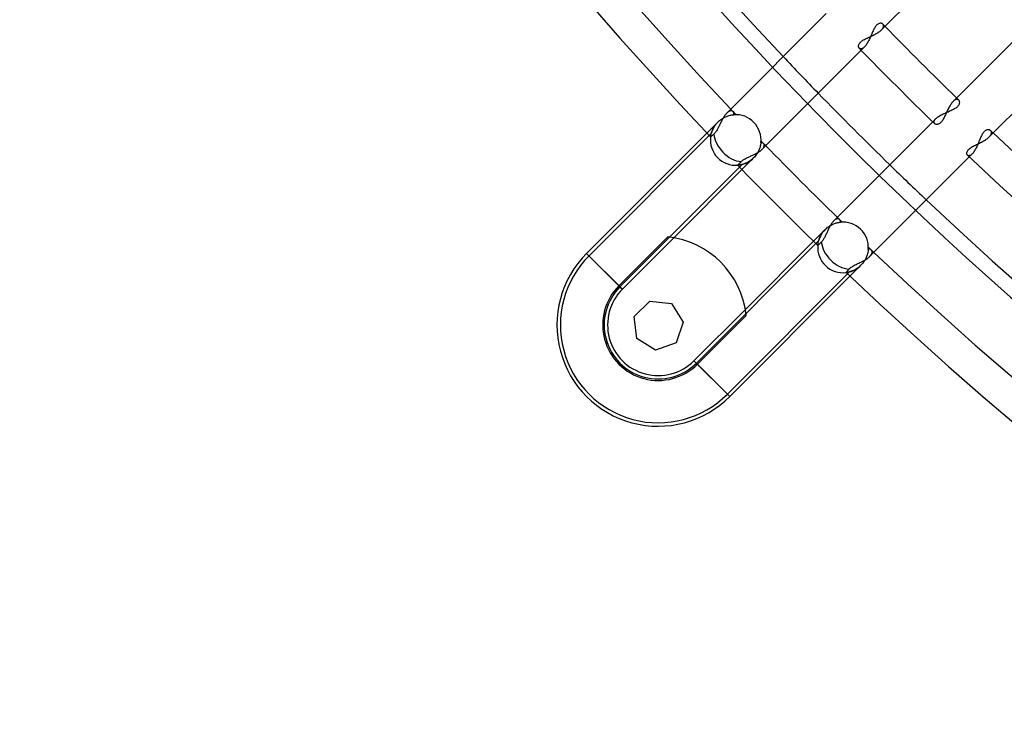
# Model space of a CAD drawing. Header units: millimetres. Extents: x -288 to 288, y -288 to 288.
# Tile 3 of 58: x -227 to -161, y -211 to -164. Entities that reach past the tile are written whole.
import ezdxf

# ---------------------------------------------------------------- set-up
doc = ezdxf.new("R2010")
doc.units = ezdxf.units.MM
doc.layers.add('MAIN-1', color=7, linetype='Continuous')
doc.layers.add('MAIN-2', color=7, linetype='Continuous')

msp = doc.modelspace()

# ---------------------------------------------------------------- linework, layer by layer
at = {"layer": 'MAIN-1'}
for p, q in [((-169.612, -164.818), (-162.984, -158.19)), ((-158.19, -162.984), (-164.818, -169.612)), ((-173.321, -163.733), (-179.976, -170.387)), ((-169.736, -164.923), (-169.691, -164.888)), ((-169.691, -164.888), (-169.65, -164.853)), ((-169.65, -164.853), (-169.612, -164.818)), ((-170.954, -165.584), (-170.91, -165.55)), ((-170.91, -165.55), (-170.861, -165.517)), ((-170.861, -165.517), (-170.809, -165.485)), ((-170.809, -165.485), (-170.753, -165.454)), ((-170.753, -165.454), (-170.696, -165.423)), ((-170.696, -165.423), (-170.636, -165.393)), ((-170.636, -165.393), (-170.575, -165.363)), ((-170.575, -165.363), (-170.513, -165.334)), ((-170.513, -165.334), (-170.449, -165.304)), ((-170.449, -165.304), (-170.385, -165.275)), ((-170.385, -165.275), (-170.321, -165.245)), ((-170.321, -165.245), (-170.257, -165.216)), ((-170.257, -165.216), (-170.193, -165.185)), ((-170.193, -165.185), (-170.13, -165.155)), ((-170.13, -165.155), (-170.067, -165.123)), ((-170.067, -165.123), (-170.007, -165.092)), ((-170.007, -165.092), (-169.948, -165.059)), ((-169.948, -165.059), (-169.891, -165.026)), ((-169.891, -165.026), (-169.837, -164.993)), ((-169.837, -164.993), (-169.785, -164.958)), ((-169.785, -164.958), (-169.736, -164.923)), ((-162.395, -171.984), (-155.739, -165.328)), ((-177.603, -172.809), (-170.976, -166.181)), ((-171.153, -165.895), (-171.149, -165.863)), ((-171.153, -165.926), (-171.153, -165.895)), ((-171.15, -165.955), (-171.153, -165.926)), ((-171.143, -165.982), (-171.15, -165.955)), ((-171.149, -165.863), (-171.141, -165.83)), ((-171.133, -166.007), (-171.143, -165.982)), ((-171.141, -165.83), (-171.128, -165.796)), ((-171.12, -166.029), (-171.133, -166.007)), ((-171.128, -165.796), (-171.111, -165.76)), ((-171.104, -166.049), (-171.12, -166.029)), ((-171.111, -165.76), (-171.09, -165.725)), ((-171.09, -165.725), (-171.063, -165.689)), ((-171.063, -165.689), (-171.031, -165.653)), ((-171.031, -165.653), (-170.995, -165.618)), ((-170.995, -165.618), (-170.954, -165.584)), ((-165.183, -170.187), (-165.213, -170.251)), ((-165.152, -170.124), (-165.183, -170.187)), ((-165.121, -170.063), (-165.152, -170.124)), ((-165.089, -170.003), (-165.121, -170.063)), ((-165.057, -169.944), (-165.089, -170.003)), ((-165.024, -169.888), (-165.057, -169.944)), ((-164.991, -169.834), (-165.024, -169.888)), ((-164.957, -169.783), (-164.991, -169.834)), ((-164.922, -169.734), (-164.957, -169.783)), ((-164.888, -169.69), (-164.922, -169.734)), ((-164.853, -169.649), (-164.888, -169.69)), ((-164.818, -169.612), (-164.853, -169.649)), ((-180.281, -170.828), (-180.309, -170.881)), ((-180.252, -170.776), (-180.281, -170.828)), ((-180.223, -170.725), (-180.252, -170.776)), ((-180.193, -170.675), (-180.223, -170.725)), ((-180.163, -170.627), (-180.193, -170.675)), ((-180.133, -170.581), (-180.163, -170.627)), ((-180.102, -170.537), (-180.133, -170.581)), ((-180.07, -170.496), (-180.102, -170.537)), ((-180.039, -170.457), (-180.07, -170.496)), ((-180.007, -170.42), (-180.039, -170.457)), ((-179.976, -170.387), (-180.007, -170.42)), ((-165.482, -170.804), (-165.515, -170.857)), ((-165.451, -170.748), (-165.482, -170.804)), ((-165.42, -170.69), (-165.451, -170.748)), ((-165.39, -170.63), (-165.42, -170.69)), ((-165.36, -170.569), (-165.39, -170.63)), ((-165.331, -170.506), (-165.36, -170.569)), ((-165.302, -170.443), (-165.331, -170.506)), ((-165.272, -170.379), (-165.302, -170.443)), ((-165.243, -170.315), (-165.272, -170.379)), ((-165.213, -170.251), (-165.243, -170.315)), ((-180.605, -171.473), (-180.633, -171.522)), ((-180.578, -171.423), (-180.605, -171.473)), ((-180.551, -171.371), (-180.578, -171.423)), ((-180.525, -171.318), (-180.551, -171.371)), ((-180.498, -171.265), (-180.525, -171.318)), ((-180.472, -171.21), (-180.498, -171.265)), ((-180.445, -171.156), (-180.472, -171.21)), ((-180.419, -171.101), (-180.445, -171.156)), ((-180.392, -171.045), (-180.419, -171.101)), ((-180.364, -170.99), (-180.392, -171.045)), ((-180.337, -170.936), (-180.364, -170.99)), ((-180.309, -170.881), (-180.337, -170.936)), ((-166.181, -170.976), (-172.809, -177.603)), ((-166.03, -171.12), (-166.049, -171.104)), ((-166.008, -171.133), (-166.03, -171.12)), ((-165.983, -171.143), (-166.008, -171.133)), ((-165.957, -171.15), (-165.983, -171.143)), ((-165.927, -171.153), (-165.957, -171.15)), ((-165.896, -171.153), (-165.927, -171.153)), ((-165.864, -171.149), (-165.896, -171.153)), ((-165.83, -171.141), (-165.864, -171.149)), ((-165.795, -171.128), (-165.83, -171.141)), ((-165.76, -171.111), (-165.795, -171.128)), ((-165.724, -171.089), (-165.76, -171.111)), ((-165.687, -171.061), (-165.724, -171.089)), ((-165.651, -171.029), (-165.687, -171.061)), ((-165.616, -170.993), (-165.651, -171.029)), ((-165.582, -170.951), (-165.616, -170.993)), ((-165.548, -170.906), (-165.582, -170.951)), ((-165.515, -170.857), (-165.548, -170.906)), ((-189.37, -179.782), (-181.315, -171.727)), ((-181.063, -171.988), (-181.065, -171.99)), ((-181.058, -171.983), (-181.063, -171.988)), ((-181.048, -171.974), (-181.058, -171.983)), ((-181.034, -171.962), (-181.048, -171.974)), ((-181.017, -171.947), (-181.034, -171.962)), ((-180.996, -171.929), (-181.017, -171.947)), ((-180.973, -171.908), (-180.996, -171.929)), ((-180.944, -171.883), (-180.973, -171.908)), ((-180.912, -171.855), (-180.944, -171.883)), ((-180.877, -171.824), (-180.912, -171.855)), ((-180.84, -171.791), (-180.877, -171.824)), ((-180.809, -171.762), (-180.84, -171.791)), ((-180.779, -171.729), (-180.809, -171.762)), ((-180.749, -171.694), (-180.779, -171.729)), ((-180.719, -171.655), (-180.749, -171.694)), ((-180.69, -171.613), (-180.719, -171.655)), ((-180.661, -171.568), (-180.69, -171.613)), ((-180.633, -171.522), (-180.661, -171.568)), ((-162.652, -172.182), (-162.593, -172.144)), ((-162.593, -172.144), (-162.538, -172.104)), ((-162.538, -172.104), (-162.486, -172.064)), ((-162.486, -172.064), (-162.438, -172.024)), ((-162.438, -172.024), (-162.395, -171.984)), ((-177.635, -172.839), (-177.603, -172.809)), ((-163.806, -172.86), (-163.77, -172.821)), ((-163.77, -172.821), (-163.73, -172.783)), ((-163.73, -172.783), (-163.684, -172.745)), ((-163.684, -172.745), (-163.633, -172.708)), ((-163.633, -172.708), (-163.577, -172.672)), ((-163.577, -172.672), (-163.518, -172.636)), ((-163.518, -172.636), (-163.456, -172.602)), ((-163.456, -172.602), (-163.392, -172.567)), ((-163.392, -172.567), (-163.326, -172.534)), ((-163.326, -172.534), (-163.258, -172.5)), ((-163.258, -172.5), (-163.189, -172.467)), ((-163.189, -172.467), (-163.12, -172.433)), ((-163.12, -172.433), (-163.05, -172.399)), ((-163.05, -172.399), (-162.981, -172.364)), ((-162.981, -172.364), (-162.912, -172.329)), ((-162.912, -172.329), (-162.844, -172.293)), ((-162.844, -172.293), (-162.778, -172.257)), ((-162.778, -172.257), (-162.714, -172.22)), ((-162.714, -172.22), (-162.652, -172.182)), ((-178.835, -173.497), (-178.789, -173.469)), ((-178.789, -173.469), (-178.741, -173.442)), ((-178.741, -173.442), (-178.691, -173.415)), ((-178.691, -173.415), (-178.639, -173.389)), ((-178.639, -173.389), (-178.586, -173.363)), ((-178.586, -173.363), (-178.532, -173.338)), ((-178.532, -173.338), (-178.478, -173.312)), ((-178.478, -173.312), (-178.422, -173.287)), ((-178.422, -173.287), (-178.367, -173.261)), ((-178.367, -173.261), (-178.311, -173.236)), ((-178.311, -173.236), (-178.255, -173.21)), ((-178.255, -173.21), (-178.2, -173.184)), ((-178.2, -173.184), (-178.144, -173.157)), ((-178.144, -173.157), (-178.09, -173.13)), ((-178.09, -173.13), (-178.037, -173.103)), ((-178.037, -173.103), (-177.985, -173.075)), ((-177.985, -173.075), (-177.934, -173.047)), ((-177.934, -173.047), (-177.885, -173.019)), ((-177.885, -173.019), (-177.837, -172.99)), ((-177.837, -172.99), (-177.792, -172.96)), ((-177.792, -172.96), (-177.749, -172.93)), ((-177.749, -172.93), (-177.708, -172.9)), ((-177.708, -172.9), (-177.67, -172.87)), ((-177.67, -172.87), (-177.635, -172.839)), ((-170.387, -179.976), (-163.733, -173.321)), ((-163.9, -173.08), (-163.897, -173.047)), ((-163.898, -173.112), (-163.9, -173.08)), ((-163.892, -173.141), (-163.898, -173.112)), ((-163.897, -173.047), (-163.89, -173.011)), ((-163.882, -173.167), (-163.892, -173.141)), ((-163.89, -173.011), (-163.877, -172.975)), ((-163.868, -173.19), (-163.882, -173.167)), ((-163.877, -172.975), (-163.859, -172.937)), ((-163.851, -173.21), (-163.868, -173.19)), ((-163.859, -172.937), (-163.836, -172.899)), ((-163.836, -172.899), (-163.806, -172.86)), ((-179.25, -173.881), (-179.249, -173.88)), ((-179.249, -173.88), (-179.247, -173.878)), ((-179.247, -173.878), (-179.244, -173.875)), ((-179.244, -173.875), (-179.239, -173.87)), ((-179.239, -173.87), (-179.233, -173.864)), ((-179.233, -173.864), (-179.226, -173.856)), ((-179.226, -173.856), (-179.217, -173.847)), ((-179.217, -173.847), (-179.207, -173.837)), ((-179.207, -173.837), (-179.197, -173.825)), ((-179.197, -173.825), (-179.185, -173.813)), ((-179.185, -173.813), (-179.172, -173.8)), ((-179.172, -173.8), (-179.158, -173.784)), ((-179.158, -173.784), (-179.142, -173.768)), ((-179.142, -173.768), (-179.124, -173.75)), ((-179.124, -173.75), (-179.106, -173.73)), ((-179.106, -173.73), (-179.086, -173.71)), ((-179.086, -173.71), (-179.066, -173.689)), ((-179.066, -173.689), (-179.045, -173.667)), ((-179.045, -173.667), (-179.024, -173.644)), ((-179.024, -173.644), (-178.992, -173.614)), ((-178.992, -173.614), (-178.958, -173.584)), ((-178.958, -173.584), (-178.92, -173.554)), ((-178.92, -173.554), (-178.879, -173.525)), ((-178.879, -173.525), (-178.835, -173.497)), ((-178.967, -174.172), (-183.531, -178.736)), ((-173.13, -178.09), (-173.157, -178.145)), ((-173.103, -178.037), (-173.13, -178.09)), ((-173.075, -177.985), (-173.103, -178.037)), ((-173.047, -177.934), (-173.075, -177.985)), ((-173.019, -177.885), (-173.047, -177.934)), ((-172.99, -177.837), (-173.019, -177.885)), ((-172.96, -177.792), (-172.99, -177.837)), ((-172.93, -177.749), (-172.96, -177.792)), ((-172.9, -177.708), (-172.93, -177.749)), ((-172.87, -177.67), (-172.9, -177.708)), ((-172.839, -177.635), (-172.87, -177.67)), ((-172.809, -177.603), (-172.839, -177.635)), ((-187.204, -181.948), (-183.934, -178.678)), ((-173.442, -178.741), (-173.469, -178.789)), ((-173.415, -178.691), (-173.442, -178.741)), ((-173.389, -178.639), (-173.415, -178.691)), ((-173.363, -178.586), (-173.389, -178.639)), ((-173.338, -178.532), (-173.363, -178.586)), ((-173.312, -178.478), (-173.338, -178.532)), ((-173.287, -178.422), (-173.312, -178.478)), ((-173.261, -178.367), (-173.287, -178.422)), ((-173.236, -178.311), (-173.261, -178.367)), ((-173.21, -178.255), (-173.236, -178.311)), ((-173.184, -178.2), (-173.21, -178.255)), ((-173.157, -178.145), (-173.184, -178.2)), ((-178.736, -183.531), (-174.172, -178.967)), ((-173.88, -179.249), (-173.881, -179.25)), ((-173.878, -179.247), (-173.88, -179.249)), ((-173.875, -179.244), (-173.878, -179.247)), ((-173.87, -179.239), (-173.875, -179.244)), ((-173.864, -179.233), (-173.87, -179.239)), ((-173.856, -179.226), (-173.864, -179.233)), ((-173.847, -179.217), (-173.856, -179.226)), ((-173.837, -179.207), (-173.847, -179.217)), ((-173.825, -179.197), (-173.837, -179.207)), ((-173.813, -179.185), (-173.825, -179.197)), ((-173.8, -179.172), (-173.813, -179.185)), ((-173.784, -179.158), (-173.8, -179.172)), ((-173.768, -179.142), (-173.784, -179.158)), ((-173.75, -179.124), (-173.768, -179.142)), ((-173.73, -179.106), (-173.75, -179.124)), ((-173.71, -179.086), (-173.73, -179.106)), ((-173.689, -179.066), (-173.71, -179.086)), ((-173.667, -179.045), (-173.689, -179.066)), ((-173.644, -179.024), (-173.667, -179.045)), ((-173.614, -178.992), (-173.644, -179.024)), ((-173.584, -178.958), (-173.614, -178.992)), ((-173.554, -178.92), (-173.584, -178.958)), ((-173.525, -178.879), (-173.554, -178.92)), ((-173.497, -178.835), (-173.525, -178.879)), ((-173.469, -178.789), (-173.497, -178.835)), ((-187.204, -181.948), (-189.37, -179.782)), ((-170.557, -180.116), (-170.509, -180.081)), ((-170.509, -180.081), (-170.465, -180.046)), ((-170.465, -180.046), (-170.424, -180.011)), ((-170.424, -180.011), (-170.387, -179.976)), ((-171.721, -180.772), (-171.681, -180.738)), ((-171.681, -180.738), (-171.636, -180.706)), ((-171.636, -180.706), (-171.588, -180.674)), ((-171.588, -180.674), (-171.537, -180.642)), ((-171.537, -180.642), (-171.484, -180.611)), ((-171.484, -180.611), (-171.428, -180.581)), ((-171.428, -180.581), (-171.371, -180.551)), ((-171.371, -180.551), (-171.312, -180.522)), ((-171.312, -180.522), (-171.253, -180.492)), ((-171.253, -180.492), (-171.192, -180.463)), ((-171.192, -180.463), (-171.131, -180.433)), ((-171.131, -180.433), (-171.07, -180.403)), ((-171.07, -180.403), (-171.009, -180.373)), ((-171.009, -180.373), (-170.948, -180.343)), ((-170.948, -180.343), (-170.887, -180.312)), ((-170.887, -180.312), (-170.828, -180.281)), ((-170.828, -180.281), (-170.77, -180.249)), ((-170.77, -180.249), (-170.714, -180.216)), ((-170.714, -180.216), (-170.659, -180.183)), ((-170.659, -180.183), (-170.607, -180.15)), ((-170.607, -180.15), (-170.557, -180.116)), ((-171.727, -181.315), (-179.782, -189.37)), ((-171.99, -181.065), (-171.988, -181.063)), ((-171.988, -181.063), (-171.983, -181.058)), ((-171.983, -181.058), (-171.974, -181.048)), ((-171.974, -181.048), (-171.962, -181.034)), ((-171.962, -181.034), (-171.947, -181.017)), ((-171.947, -181.017), (-171.929, -180.996)), ((-171.929, -180.996), (-171.908, -180.973)), ((-171.908, -180.973), (-171.883, -180.944)), ((-171.883, -180.944), (-171.855, -180.912)), ((-171.855, -180.912), (-171.824, -180.877)), ((-171.824, -180.877), (-171.791, -180.84)), ((-171.791, -180.84), (-171.758, -180.805)), ((-171.758, -180.805), (-171.721, -180.772)), ((-186.176, -184.016), (-185.136, -182.976)), ((-185.136, -182.976), (-183.674, -183.141)), ((-183.674, -183.141), (-182.892, -184.386)), ((-186.011, -185.478), (-186.176, -184.016)), ((-178.678, -183.934), (-181.948, -187.204)), ((-182.892, -184.386), (-183.378, -185.775)), ((-184.766, -186.26), (-186.011, -185.478)), ((-183.378, -185.775), (-184.766, -186.26)), ((-179.782, -189.37), (-181.948, -187.204))]:
    msp.add_line(p, q, dxfattribs=at)
for centre, radius, start, end in [((0, 0), 249.73, 179.99998, 223.52747), ((0, 0), 242.5, 179.99998, 223.39787), ((0, 0), 247.47, 180.00002, 223.43007), ((0, 0), 236.17, 224.17755, 225.82245), ((0, 0), 238.43, 224.14094, 225.85906), ((0, 0), 242.5, 224.19903, 225.80097), ((-179.382, -172.191), 1.695, 173.17099, 274.48542), ((0, 0), 236.17, 226.6451, 313.35493), ((0, 0), 247.47, 224.21508, 225.78492), ((0, 0), 238.43, 226.59044, 313.40959), ((0, 0), 249.73, 224.12896, 225.87104), ((0, 0), 242.5, 226.60213, 313.39785), ((-184.576, -184.576), 5.933, 6.21132, 83.78872), ((-172.191, -179.382), 1.695, 175.51456, 276.82899), ((-184.576, -184.576), 6.78, 134.99997, 315.00001), ((0, 0), 247.47, 226.56993, 313.43005), ((0, 0), 249.73, 226.47253, 313.52745), ((-184.576, -184.576), 3.716, 134.99997, 315.00001)]:
    msp.add_arc(centre, radius, start, end, dxfattribs=at)
for centre, start_param, end_param in [((-179.382, -172.191), -2.457483, -0.713676), ((-172.191, -179.382), -2.427917, -0.684109)]:
    msp.add_ellipse(centre, major_axis=(1.199, -1.199), ratio=0.697531, start_param=start_param, end_param=end_param, dxfattribs=at)
at = {"layer": 'MAIN-2'}
for p, q in [((-170.18, -164.893), (-170.208, -164.955)), ((-170.151, -164.833), (-170.18, -164.893)), ((-170.121, -164.774), (-170.151, -164.833)), ((-170.091, -164.718), (-170.121, -164.774)), ((-170.059, -164.665), (-170.091, -164.718)), ((-170.027, -164.615), (-170.059, -164.665)), ((-169.994, -164.57), (-170.027, -164.615)), ((-169.96, -164.529), (-169.994, -164.57)), ((-169.925, -164.492), (-169.96, -164.529)), ((-169.889, -164.46), (-169.925, -164.492)), ((-169.852, -164.434), (-169.889, -164.46)), ((-169.816, -164.413), (-169.852, -164.434)), ((-169.781, -164.397), (-169.816, -164.413)), ((-169.746, -164.386), (-169.781, -164.397)), ((-169.712, -164.379), (-169.746, -164.386)), ((-169.679, -164.376), (-169.712, -164.379)), ((-169.647, -164.378), (-169.679, -164.376)), ((-169.617, -164.383), (-169.647, -164.378)), ((-169.589, -164.391), (-169.617, -164.383)), ((-169.612, -164.818), (-169.589, -164.794)), ((-169.563, -164.403), (-169.589, -164.391)), ((-169.589, -164.794), (-169.568, -164.77)), ((-169.568, -164.77), (-169.549, -164.746)), ((-169.54, -164.418), (-169.563, -164.403)), ((-169.549, -164.746), (-169.532, -164.723)), ((-169.52, -164.436), (-169.54, -164.418)), ((-169.532, -164.723), (-169.517, -164.699)), ((-169.508, -164.45), (-169.52, -164.436)), ((-169.517, -164.699), (-169.505, -164.676)), ((-169.498, -164.464), (-169.508, -164.45)), ((-169.505, -164.676), (-169.494, -164.654)), ((-169.49, -164.479), (-169.498, -164.464)), ((-169.494, -164.654), (-169.486, -164.632)), ((-169.483, -164.495), (-169.49, -164.479)), ((-169.486, -164.632), (-169.48, -164.61)), ((-169.478, -164.513), (-169.483, -164.495)), ((-169.48, -164.61), (-169.475, -164.59)), ((-169.474, -164.531), (-169.478, -164.513)), ((-169.475, -164.59), (-169.473, -164.569)), ((-169.473, -164.55), (-169.474, -164.531)), ((-169.473, -164.569), (-169.473, -164.55)), ((-170.477, -165.548), (-170.51, -165.611)), ((-170.445, -165.484), (-170.477, -165.548)), ((-170.413, -165.418), (-170.445, -165.484)), ((-170.382, -165.351), (-170.413, -165.418)), ((-170.352, -165.283), (-170.382, -165.351)), ((-170.323, -165.216), (-170.352, -165.283)), ((-170.293, -165.149), (-170.323, -165.216)), ((-170.265, -165.083), (-170.293, -165.149)), ((-170.236, -165.018), (-170.265, -165.083)), ((-170.208, -164.955), (-170.236, -165.018)), ((-171.093, -166.059), (-171.104, -166.049)), ((-171.08, -166.069), (-171.093, -166.059)), ((-171.067, -166.077), (-171.08, -166.069)), ((-171.052, -166.083), (-171.067, -166.077)), ((-171.037, -166.088), (-171.052, -166.083)), ((-171.021, -166.091), (-171.037, -166.088)), ((-171.004, -166.092), (-171.021, -166.091)), ((-170.986, -166.092), (-171.004, -166.092)), ((-170.967, -166.09), (-170.986, -166.092)), ((-170.976, -166.181), (-170.757, -165.963)), ((-170.948, -166.086), (-170.967, -166.09)), ((-170.929, -166.08), (-170.948, -166.086)), ((-170.909, -166.072), (-170.929, -166.08)), ((-170.888, -166.063), (-170.909, -166.072)), ((-170.867, -166.051), (-170.888, -166.063)), ((-170.846, -166.037), (-170.867, -166.051)), ((-170.824, -166.022), (-170.846, -166.037)), ((-170.802, -166.004), (-170.824, -166.022)), ((-170.78, -165.985), (-170.802, -166.004)), ((-170.757, -165.963), (-170.78, -165.985)), ((-170.721, -165.925), (-170.757, -165.963)), ((-170.685, -165.882), (-170.721, -165.925)), ((-170.649, -165.835), (-170.685, -165.882)), ((-170.614, -165.783), (-170.649, -165.835)), ((-170.578, -165.729), (-170.614, -165.783)), ((-170.544, -165.671), (-170.578, -165.729)), ((-170.51, -165.611), (-170.544, -165.671)), ((-164.697, -169.516), (-164.727, -169.535)), ((-164.668, -169.501), (-164.697, -169.516)), ((-164.64, -169.489), (-164.668, -169.501)), ((-164.613, -169.48), (-164.64, -169.489)), ((-164.586, -169.475), (-164.613, -169.48)), ((-164.561, -169.473), (-164.586, -169.475)), ((-164.537, -169.474), (-164.561, -169.473)), ((-164.514, -169.477), (-164.537, -169.474)), ((-164.492, -169.484), (-164.514, -169.477)), ((-164.472, -169.494), (-164.492, -169.484)), ((-164.453, -169.505), (-164.472, -169.494)), ((-164.436, -169.52), (-164.453, -169.505)), ((-164.419, -169.54), (-164.436, -169.52)), ((-164.961, -170.211), (-164.899, -170.182)), ((-164.899, -170.182), (-164.838, -170.153)), ((-164.838, -170.153), (-164.779, -170.124)), ((-164.787, -169.583), (-164.818, -169.612)), ((-164.757, -169.557), (-164.787, -169.583)), ((-164.779, -170.124), (-164.722, -170.093)), ((-164.727, -169.535), (-164.757, -169.557)), ((-164.722, -170.093), (-164.669, -170.062)), ((-164.669, -170.062), (-164.618, -170.029)), ((-164.618, -170.029), (-164.572, -169.995)), ((-164.572, -169.995), (-164.53, -169.961)), ((-164.53, -169.961), (-164.494, -169.926)), ((-164.494, -169.926), (-164.461, -169.89)), ((-164.461, -169.89), (-164.435, -169.853)), ((-164.435, -169.853), (-164.413, -169.816)), ((-164.404, -169.562), (-164.419, -169.54)), ((-164.413, -169.816), (-164.397, -169.78)), ((-164.392, -169.587), (-164.404, -169.562)), ((-164.397, -169.78), (-164.385, -169.745)), ((-164.383, -169.615), (-164.392, -169.587)), ((-164.385, -169.745), (-164.379, -169.71)), ((-164.378, -169.645), (-164.383, -169.615)), ((-164.379, -169.71), (-164.376, -169.677)), ((-164.376, -169.677), (-164.378, -169.645)), ((-180.463, -170.885), (-180.4, -170.836)), ((-180.4, -170.836), (-180.336, -170.79)), ((-180.336, -170.79), (-180.27, -170.747)), ((-180.27, -170.747), (-180.204, -170.709)), ((-180.204, -170.709), (-180.138, -170.674)), ((-180.138, -170.674), (-180.071, -170.642)), ((-180.071, -170.642), (-180.005, -170.615)), ((-180.005, -170.615), (-179.94, -170.591)), ((-179.948, -170.361), (-179.976, -170.387)), ((-179.92, -170.336), (-179.948, -170.361)), ((-179.94, -170.591), (-179.877, -170.57)), ((-179.892, -170.315), (-179.92, -170.336)), ((-179.865, -170.296), (-179.892, -170.315)), ((-179.877, -170.57), (-179.815, -170.552)), ((-179.838, -170.279), (-179.865, -170.296)), ((-179.811, -170.266), (-179.838, -170.279)), ((-179.815, -170.552), (-179.756, -170.538)), ((-179.786, -170.255), (-179.811, -170.266)), ((-179.76, -170.246), (-179.786, -170.255)), ((-179.736, -170.241), (-179.76, -170.246)), ((-179.756, -170.538), (-179.699, -170.526)), ((-179.712, -170.237), (-179.736, -170.241)), ((-179.689, -170.237), (-179.712, -170.237)), ((-179.699, -170.526), (-179.645, -170.517)), ((-179.667, -170.238), (-179.689, -170.237)), ((-179.646, -170.242), (-179.667, -170.238)), ((-179.627, -170.249), (-179.646, -170.242)), ((-179.645, -170.517), (-179.593, -170.509)), ((-179.608, -170.257), (-179.627, -170.249)), ((-179.59, -170.267), (-179.608, -170.257)), ((-179.593, -170.509), (-179.546, -170.504)), ((-179.574, -170.279), (-179.59, -170.267)), ((-179.559, -170.293), (-179.574, -170.279)), ((-179.546, -170.309), (-179.559, -170.293)), ((-179.535, -170.326), (-179.546, -170.309)), ((-179.546, -170.504), (-179.503, -170.5)), ((-179.524, -170.344), (-179.535, -170.326)), ((-179.516, -170.363), (-179.524, -170.344)), ((-179.509, -170.384), (-179.516, -170.363)), ((-179.504, -170.406), (-179.509, -170.384)), ((-179.501, -170.428), (-179.504, -170.406)), ((-179.503, -170.5), (-179.5, -170.476)), ((-179.5, -170.452), (-179.501, -170.428)), ((-179.5, -170.476), (-179.5, -170.452)), ((-165.963, -170.757), (-166.181, -170.976)), ((-166.052, -170.869), (-166.035, -170.842)), ((-166.035, -170.842), (-166.014, -170.814)), ((-166.014, -170.814), (-165.99, -170.786)), ((-165.99, -170.786), (-165.963, -170.757)), ((-165.963, -170.757), (-165.925, -170.722)), ((-165.925, -170.722), (-165.883, -170.686)), ((-165.883, -170.686), (-165.836, -170.65)), ((-165.836, -170.65), (-165.786, -170.615)), ((-165.786, -170.615), (-165.732, -170.58)), ((-165.732, -170.58), (-165.674, -170.546)), ((-165.674, -170.546), (-165.615, -170.512)), ((-165.615, -170.512), (-165.552, -170.48)), ((-165.552, -170.48), (-165.488, -170.447)), ((-165.488, -170.447), (-165.423, -170.416)), ((-165.423, -170.416), (-165.356, -170.385)), ((-165.356, -170.385), (-165.289, -170.355)), ((-165.289, -170.355), (-165.222, -170.325)), ((-165.222, -170.325), (-165.156, -170.296)), ((-165.156, -170.296), (-165.09, -170.268)), ((-165.09, -170.268), (-165.025, -170.239)), ((-165.025, -170.239), (-164.961, -170.211)), ((-181.315, -171.727), (-180.581, -170.993)), ((-180.942, -171.527), (-180.921, -171.479)), ((-180.921, -171.479), (-180.897, -171.431)), ((-180.897, -171.431), (-180.872, -171.382)), ((-180.872, -171.382), (-180.843, -171.332)), ((-180.843, -171.332), (-180.813, -171.282)), ((-180.813, -171.282), (-180.78, -171.232)), ((-180.78, -171.232), (-180.745, -171.183)), ((-180.745, -171.183), (-180.707, -171.134)), ((-180.707, -171.134), (-180.667, -171.086)), ((-180.667, -171.086), (-180.625, -171.038)), ((-180.625, -171.038), (-180.581, -170.993)), ((-180.581, -170.993), (-180.523, -170.938)), ((-180.581, -170.993), (-180.581, -170.993)), ((-180.581, -170.993), (-180.581, -170.993)), ((-180.581, -170.993), (-180.581, -170.993)), ((-180.581, -170.993), (-180.581, -170.993)), ((-180.523, -170.938), (-180.463, -170.885)), ((-166.092, -170.993), (-166.09, -170.97)), ((-166.092, -171.015), (-166.092, -170.993)), ((-166.088, -171.036), (-166.092, -171.015)), ((-166.09, -170.97), (-166.085, -170.946)), ((-166.082, -171.055), (-166.088, -171.036)), ((-166.085, -170.946), (-166.077, -170.921)), ((-166.073, -171.073), (-166.082, -171.055)), ((-166.077, -170.921), (-166.066, -170.895)), ((-166.062, -171.089), (-166.073, -171.073)), ((-166.066, -170.895), (-166.052, -170.869)), ((-166.049, -171.104), (-166.062, -171.089)), ((-162.506, -171.508), (-162.541, -171.515)), ((-162.472, -171.505), (-162.506, -171.508)), ((-162.438, -171.506), (-162.472, -171.505)), ((-162.406, -171.511), (-162.438, -171.506)), ((-162.376, -171.52), (-162.406, -171.511)), ((-189.21, -179.942), (-181.02, -171.752)), ((-181.065, -171.987), (-181.064, -171.98)), ((-181.065, -171.99), (-181.065, -171.987)), ((-181.064, -171.98), (-181.063, -171.969)), ((-181.063, -171.969), (-181.061, -171.953)), ((-181.061, -171.953), (-181.058, -171.934)), ((-181.058, -171.934), (-181.054, -171.91)), ((-181.054, -171.91), (-181.049, -171.883)), ((-181.049, -171.883), (-181.043, -171.853)), ((-181.043, -171.853), (-181.036, -171.82)), ((-181.036, -171.82), (-181.028, -171.784)), ((-181.028, -171.784), (-181.018, -171.746)), ((-181.018, -171.746), (-181.006, -171.705)), ((-181.006, -171.705), (-180.993, -171.663)), ((-180.993, -171.663), (-180.978, -171.619)), ((-180.978, -171.619), (-180.961, -171.574)), ((-180.961, -171.574), (-180.942, -171.527)), ((-163.033, -172.169), (-163.061, -172.236)), ((-163.006, -172.103), (-163.033, -172.169)), ((-162.978, -172.04), (-163.006, -172.103)), ((-162.95, -171.977), (-162.978, -172.04)), ((-162.921, -171.917), (-162.95, -171.977)), ((-162.891, -171.859), (-162.921, -171.917)), ((-162.86, -171.804), (-162.891, -171.859)), ((-162.828, -171.753), (-162.86, -171.804)), ((-162.795, -171.706), (-162.828, -171.753)), ((-162.76, -171.663), (-162.795, -171.706)), ((-162.725, -171.626), (-162.76, -171.663)), ((-162.689, -171.593), (-162.725, -171.626)), ((-162.652, -171.566), (-162.689, -171.593)), ((-162.615, -171.544), (-162.652, -171.566)), ((-162.578, -171.527), (-162.615, -171.544)), ((-162.541, -171.515), (-162.578, -171.527)), ((-162.395, -171.984), (-162.37, -171.957)), ((-162.349, -171.532), (-162.376, -171.52)), ((-162.37, -171.957), (-162.347, -171.931)), ((-162.324, -171.547), (-162.349, -171.532)), ((-162.347, -171.931), (-162.326, -171.905)), ((-162.326, -171.905), (-162.307, -171.878)), ((-162.301, -171.565), (-162.324, -171.547)), ((-162.307, -171.878), (-162.291, -171.853)), ((-162.288, -171.579), (-162.301, -171.565)), ((-162.291, -171.853), (-162.277, -171.827)), ((-162.276, -171.595), (-162.288, -171.579)), ((-162.277, -171.827), (-162.266, -171.802)), ((-162.266, -171.611), (-162.276, -171.595)), ((-162.258, -171.629), (-162.266, -171.611)), ((-162.266, -171.802), (-162.257, -171.778)), ((-162.251, -171.647), (-162.258, -171.629)), ((-162.257, -171.778), (-162.251, -171.754)), ((-162.247, -171.667), (-162.251, -171.647)), ((-162.251, -171.754), (-162.246, -171.731)), ((-162.244, -171.688), (-162.247, -171.667)), ((-162.246, -171.731), (-162.244, -171.709)), ((-162.244, -171.709), (-162.244, -171.688)), ((-177.79, -172.771), (-177.813, -172.833)), ((-177.769, -172.711), (-177.79, -172.771)), ((-177.752, -172.654), (-177.769, -172.711)), ((-177.737, -172.599), (-177.752, -172.654)), ((-177.725, -172.547), (-177.737, -172.599)), ((-177.715, -172.498), (-177.725, -172.547)), ((-177.708, -172.452), (-177.715, -172.498)), ((-177.701, -172.409), (-177.708, -172.452)), ((-177.697, -172.37), (-177.701, -172.409)), ((-177.674, -172.368), (-177.697, -172.37)), ((-177.652, -172.368), (-177.674, -172.368)), ((-177.63, -172.37), (-177.652, -172.368)), ((-177.61, -172.374), (-177.63, -172.37)), ((-177.59, -172.379), (-177.61, -172.374)), ((-177.603, -172.809), (-177.579, -172.783)), ((-177.572, -172.386), (-177.59, -172.379)), ((-177.579, -172.783), (-177.557, -172.758)), ((-177.555, -172.395), (-177.572, -172.386)), ((-177.557, -172.758), (-177.537, -172.733)), ((-177.539, -172.404), (-177.555, -172.395)), ((-177.524, -172.416), (-177.539, -172.404)), ((-177.537, -172.733), (-177.519, -172.708)), ((-177.511, -172.428), (-177.524, -172.416)), ((-177.519, -172.708), (-177.504, -172.684)), ((-177.499, -172.442), (-177.511, -172.428)), ((-177.504, -172.684), (-177.492, -172.66)), ((-177.488, -172.457), (-177.499, -172.442)), ((-177.492, -172.66), (-177.482, -172.636)), ((-177.479, -172.473), (-177.488, -172.457)), ((-177.482, -172.636), (-177.474, -172.613)), ((-177.472, -172.49), (-177.479, -172.473)), ((-177.474, -172.613), (-177.468, -172.591)), ((-177.467, -172.509), (-177.472, -172.49)), ((-177.468, -172.591), (-177.465, -172.569)), ((-177.464, -172.528), (-177.467, -172.509)), ((-177.465, -172.569), (-177.464, -172.548)), ((-177.464, -172.548), (-177.464, -172.528)), ((-163.299, -172.776), (-163.331, -172.837)), ((-163.267, -172.712), (-163.299, -172.776)), ((-163.235, -172.647), (-163.267, -172.712)), ((-163.205, -172.58), (-163.235, -172.647)), ((-163.174, -172.511), (-163.205, -172.58)), ((-163.145, -172.442), (-163.174, -172.511)), ((-163.117, -172.373), (-163.145, -172.442)), ((-163.088, -172.304), (-163.117, -172.373)), ((-163.061, -172.236), (-163.088, -172.304)), ((-178.184, -173.39), (-178.967, -174.172)), ((-178.268, -173.469), (-178.313, -173.506)), ((-178.225, -173.43), (-178.268, -173.469)), ((-178.184, -173.39), (-178.225, -173.43)), ((-178.13, -173.333), (-178.184, -173.39)), ((-178.184, -173.39), (-178.184, -173.39)), ((-178.184, -173.39), (-178.184, -173.39)), ((-178.184, -173.39), (-178.184, -173.39)), ((-178.184, -173.39), (-178.184, -173.39)), ((-178.078, -173.274), (-178.13, -173.333)), ((-178.03, -173.213), (-178.078, -173.274)), ((-177.985, -173.15), (-178.03, -173.213)), ((-177.943, -173.087), (-177.985, -173.15)), ((-177.906, -173.023), (-177.943, -173.087)), ((-177.871, -172.959), (-177.906, -173.023)), ((-177.841, -172.896), (-177.871, -172.959)), ((-177.813, -172.833), (-177.841, -172.896)), ((-163.838, -173.221), (-163.851, -173.21)), ((-163.822, -173.23), (-163.838, -173.221)), ((-163.806, -173.237), (-163.822, -173.23)), ((-163.788, -173.242), (-163.806, -173.237)), ((-163.77, -173.245), (-163.788, -173.242)), ((-163.75, -173.245), (-163.77, -173.245)), ((-163.729, -173.243), (-163.75, -173.245)), ((-163.733, -173.321), (-163.539, -173.127)), ((-163.707, -173.238), (-163.729, -173.243)), ((-163.685, -173.23), (-163.707, -173.238)), ((-163.662, -173.22), (-163.685, -173.23)), ((-163.638, -173.207), (-163.662, -173.22)), ((-163.614, -173.191), (-163.638, -173.207)), ((-163.589, -173.173), (-163.614, -173.191)), ((-163.564, -173.151), (-163.589, -173.173)), ((-163.539, -173.127), (-163.564, -173.151)), ((-163.504, -173.09), (-163.539, -173.127)), ((-163.469, -173.047), (-163.504, -173.09)), ((-163.434, -173.001), (-163.469, -173.047)), ((-163.399, -172.95), (-163.434, -173.001)), ((-163.365, -172.895), (-163.399, -172.95)), ((-163.331, -172.837), (-163.365, -172.895)), ((-178.944, -173.828), (-187.134, -182.018)), ((-179.248, -173.881), (-179.25, -173.881)), ((-179.242, -173.88), (-179.248, -173.881)), ((-179.233, -173.879), (-179.242, -173.88)), ((-179.22, -173.878), (-179.233, -173.879)), ((-179.203, -173.877), (-179.22, -173.878)), ((-179.183, -173.874), (-179.203, -173.877)), ((-179.161, -173.872), (-179.183, -173.874)), ((-179.135, -173.868), (-179.161, -173.872)), ((-179.107, -173.864), (-179.135, -173.868)), ((-179.076, -173.858), (-179.107, -173.864)), ((-179.044, -173.852), (-179.076, -173.858)), ((-179.009, -173.844), (-179.044, -173.852)), ((-178.972, -173.836), (-179.009, -173.844)), ((-178.934, -173.826), (-178.972, -173.836)), ((-178.894, -173.814), (-178.934, -173.826)), ((-178.853, -173.801), (-178.894, -173.814)), ((-178.811, -173.787), (-178.853, -173.801)), ((-178.768, -173.771), (-178.811, -173.787)), ((-178.724, -173.753), (-178.768, -173.771)), ((-178.679, -173.733), (-178.724, -173.753)), ((-178.633, -173.711), (-178.679, -173.733)), ((-178.587, -173.688), (-178.633, -173.711)), ((-178.541, -173.662), (-178.587, -173.688)), ((-178.495, -173.635), (-178.541, -173.662)), ((-178.448, -173.606), (-178.495, -173.635)), ((-178.403, -173.574), (-178.448, -173.606)), ((-178.357, -173.541), (-178.403, -173.574)), ((-178.313, -173.506), (-178.357, -173.541)), ((-173.337, -178.133), (-173.282, -178.085)), ((-173.282, -178.085), (-173.225, -178.039)), ((-173.225, -178.039), (-173.167, -177.997)), ((-173.167, -177.997), (-173.108, -177.957)), ((-173.108, -177.957), (-173.049, -177.921)), ((-173.049, -177.921), (-172.989, -177.887)), ((-172.989, -177.887), (-172.93, -177.857)), ((-172.93, -177.857), (-172.871, -177.83)), ((-172.871, -177.83), (-172.812, -177.805)), ((-172.812, -177.805), (-172.755, -177.784)), ((-172.776, -177.572), (-172.809, -177.603)), ((-172.744, -177.545), (-172.776, -177.572)), ((-172.755, -177.784), (-172.699, -177.765)), ((-172.712, -177.522), (-172.744, -177.545)), ((-172.68, -177.503), (-172.712, -177.522)), ((-172.699, -177.765), (-172.645, -177.749)), ((-172.65, -177.487), (-172.68, -177.503)), ((-172.62, -177.476), (-172.65, -177.487)), ((-172.645, -177.749), (-172.592, -177.736)), ((-172.591, -177.468), (-172.62, -177.476)), ((-172.592, -177.736), (-172.542, -177.724)), ((-172.563, -177.464), (-172.591, -177.468)), ((-172.537, -177.464), (-172.563, -177.464)), ((-172.542, -177.724), (-172.494, -177.715)), ((-172.511, -177.467), (-172.537, -177.464)), ((-172.488, -177.473), (-172.511, -177.467)), ((-172.494, -177.715), (-172.45, -177.707)), ((-172.466, -177.483), (-172.488, -177.473)), ((-172.446, -177.495), (-172.466, -177.483)), ((-172.45, -177.707), (-172.408, -177.701)), ((-172.428, -177.511), (-172.446, -177.495)), ((-172.415, -177.524), (-172.428, -177.511)), ((-172.404, -177.539), (-172.415, -177.524)), ((-172.408, -177.701), (-172.37, -177.697)), ((-172.394, -177.555), (-172.404, -177.539)), ((-172.386, -177.573), (-172.394, -177.555)), ((-172.379, -177.591), (-172.386, -177.573)), ((-172.374, -177.611), (-172.379, -177.591)), ((-172.37, -177.631), (-172.374, -177.611)), ((-172.368, -177.652), (-172.37, -177.631)), ((-172.37, -177.697), (-172.368, -177.674)), ((-172.368, -177.674), (-172.368, -177.652)), ((-183.531, -178.736), (-186.973, -182.179)), ((-174.172, -178.967), (-173.39, -178.184)), ((-173.784, -178.802), (-173.764, -178.752)), ((-173.764, -178.752), (-173.743, -178.7)), ((-173.743, -178.7), (-173.719, -178.648)), ((-173.719, -178.648), (-173.692, -178.596)), ((-173.692, -178.596), (-173.663, -178.543)), ((-173.663, -178.543), (-173.632, -178.49)), ((-173.632, -178.49), (-173.598, -178.437)), ((-173.598, -178.437), (-173.561, -178.384)), ((-173.561, -178.384), (-173.522, -178.332)), ((-173.522, -178.332), (-173.48, -178.281)), ((-173.48, -178.281), (-173.436, -178.232)), ((-173.436, -178.232), (-173.39, -178.184)), ((-173.39, -178.184), (-173.337, -178.133)), ((-173.39, -178.184), (-173.39, -178.184)), ((-173.39, -178.184), (-173.39, -178.184)), ((-173.39, -178.184), (-173.39, -178.184)), ((-173.39, -178.184), (-173.39, -178.184)), ((-182.018, -187.134), (-173.828, -178.944)), ((-173.881, -179.247), (-173.88, -179.24)), ((-173.881, -179.25), (-173.881, -179.247)), ((-173.88, -179.24), (-173.879, -179.227)), ((-173.879, -179.227), (-173.877, -179.21)), ((-173.877, -179.21), (-173.875, -179.189)), ((-173.875, -179.189), (-173.872, -179.164)), ((-173.872, -179.164), (-173.868, -179.134)), ((-173.868, -179.134), (-173.863, -179.102)), ((-173.863, -179.102), (-173.856, -179.066)), ((-173.856, -179.066), (-173.849, -179.028)), ((-173.849, -179.028), (-173.839, -178.986)), ((-173.839, -178.986), (-173.828, -178.943)), ((-173.828, -178.943), (-173.815, -178.898)), ((-173.815, -178.898), (-173.8, -178.851)), ((-173.8, -178.851), (-173.784, -178.802)), ((-189.37, -179.782), (-186.973, -182.179)), ((-170.634, -180.051), (-170.658, -180.106)), ((-170.611, -179.997), (-170.634, -180.051)), ((-170.591, -179.943), (-170.611, -179.997)), ((-170.574, -179.89), (-170.591, -179.943)), ((-170.559, -179.839), (-170.574, -179.89)), ((-170.546, -179.79), (-170.559, -179.839)), ((-170.535, -179.742), (-170.546, -179.79)), ((-170.525, -179.697), (-170.535, -179.742)), ((-170.518, -179.653), (-170.525, -179.697)), ((-170.512, -179.612), (-170.518, -179.653)), ((-170.507, -179.573), (-170.512, -179.612)), ((-170.503, -179.537), (-170.507, -179.573)), ((-170.5, -179.503), (-170.503, -179.537)), ((-170.475, -179.5), (-170.5, -179.503)), ((-170.451, -179.5), (-170.475, -179.5)), ((-170.427, -179.501), (-170.451, -179.5)), ((-170.405, -179.504), (-170.427, -179.501)), ((-170.383, -179.51), (-170.405, -179.504)), ((-170.387, -179.976), (-170.361, -179.948)), ((-170.362, -179.516), (-170.383, -179.51)), ((-170.343, -179.525), (-170.362, -179.516)), ((-170.361, -179.948), (-170.336, -179.92)), ((-170.325, -179.535), (-170.343, -179.525)), ((-170.336, -179.92), (-170.315, -179.892)), ((-170.308, -179.547), (-170.325, -179.535)), ((-170.315, -179.892), (-170.296, -179.865)), ((-170.293, -179.559), (-170.308, -179.547)), ((-170.296, -179.865), (-170.279, -179.838)), ((-170.279, -179.574), (-170.293, -179.559)), ((-170.267, -179.59), (-170.279, -179.574)), ((-170.279, -179.838), (-170.266, -179.811)), ((-170.257, -179.608), (-170.267, -179.59)), ((-170.266, -179.811), (-170.255, -179.786)), ((-170.249, -179.627), (-170.257, -179.608)), ((-170.255, -179.786), (-170.246, -179.76)), ((-170.242, -179.646), (-170.249, -179.627)), ((-170.246, -179.76), (-170.241, -179.736)), ((-170.238, -179.667), (-170.242, -179.646)), ((-170.241, -179.736), (-170.237, -179.712)), ((-170.237, -179.689), (-170.238, -179.667)), ((-170.237, -179.712), (-170.237, -179.689)), ((-170.993, -180.581), (-171.727, -181.315)), ((-171.183, -180.745), (-171.232, -180.78)), ((-171.134, -180.707), (-171.183, -180.745)), ((-171.086, -180.667), (-171.134, -180.707)), ((-171.039, -180.625), (-171.086, -180.667)), ((-170.993, -180.581), (-171.039, -180.625)), ((-170.947, -180.533), (-170.993, -180.581)), ((-170.993, -180.581), (-170.993, -180.581)), ((-170.993, -180.581), (-170.993, -180.581)), ((-170.993, -180.581), (-170.993, -180.581)), ((-170.993, -180.581), (-170.993, -180.581)), ((-170.903, -180.484), (-170.947, -180.533)), ((-170.861, -180.432), (-170.903, -180.484)), ((-170.821, -180.38), (-170.861, -180.432)), ((-170.783, -180.326), (-170.821, -180.38)), ((-170.748, -180.271), (-170.783, -180.326)), ((-170.715, -180.216), (-170.748, -180.271)), ((-170.686, -180.161), (-170.715, -180.216)), ((-170.658, -180.106), (-170.686, -180.161)), ((-171.752, -181.02), (-179.942, -189.21)), ((-171.987, -181.065), (-171.99, -181.065)), ((-171.98, -181.064), (-171.987, -181.065)), ((-171.969, -181.063), (-171.98, -181.064)), ((-171.953, -181.061), (-171.969, -181.063)), ((-171.933, -181.058), (-171.953, -181.061)), ((-171.91, -181.054), (-171.933, -181.058)), ((-171.883, -181.049), (-171.91, -181.054)), ((-171.852, -181.043), (-171.883, -181.049)), ((-171.819, -181.036), (-171.852, -181.043)), ((-171.783, -181.028), (-171.819, -181.036)), ((-171.745, -181.018), (-171.783, -181.028)), ((-171.705, -181.006), (-171.745, -181.018)), ((-171.663, -180.993), (-171.705, -181.006)), ((-171.619, -180.978), (-171.663, -180.993)), ((-171.574, -180.961), (-171.619, -180.978)), ((-171.527, -180.942), (-171.574, -180.961)), ((-171.479, -180.921), (-171.527, -180.942)), ((-171.431, -180.897), (-171.479, -180.921)), ((-171.381, -180.872), (-171.431, -180.897)), ((-171.332, -180.843), (-171.381, -180.872)), ((-171.282, -180.813), (-171.332, -180.843)), ((-171.232, -180.78), (-171.282, -180.813)), ((-187.134, -182.018), (-186.973, -182.179)), ((-185.136, -182.976), (-185.136, -182.976)), ((-185.136, -182.976), (-185.136, -182.976)), ((-185.136, -182.976), (-185.136, -182.976)), ((-183.674, -183.141), (-183.674, -183.141)), ((-183.674, -183.141), (-183.674, -183.141)), ((-183.674, -183.141), (-183.674, -183.141)), ((-186.176, -184.016), (-186.176, -184.016)), ((-186.176, -184.016), (-186.176, -184.016)), ((-186.176, -184.016), (-186.176, -184.016)), ((-182.179, -186.973), (-178.736, -183.531)), ((-182.892, -184.386), (-182.892, -184.386)), ((-182.892, -184.386), (-182.892, -184.386)), ((-182.892, -184.386), (-182.892, -184.386)), ((-186.011, -185.478), (-186.011, -185.478)), ((-186.011, -185.478), (-186.011, -185.478)), ((-186.011, -185.478), (-186.011, -185.478)), ((-183.378, -185.775), (-183.378, -185.775)), ((-183.378, -185.775), (-183.378, -185.775)), ((-183.378, -185.775), (-183.378, -185.775)), ((-184.766, -186.26), (-184.766, -186.26)), ((-184.766, -186.26), (-184.766, -186.26)), ((-184.766, -186.26), (-184.766, -186.26)), ((-182.179, -186.973), (-179.782, -189.37)), ((-179.942, -189.21), (-179.782, -189.37))]:
    msp.add_line(p, q, dxfattribs=at)
for centre, radius, start, end in [((0, 0), 243.5, 179.99998, 0), ((0, 0), 227, 179.99998, 270.00002), ((0, 0), 226, 179.99998, 270.00002), ((0, 0), 236.17, 224.12793, 224.17755), ((0, 0), 242.5, 223.39787, 224.19903), ((0, 0), 236.17, 225.82245, 225.87207), ((0, 0), 247.47, 223.43007, 223.48284), ((0, 0), 247.47, 223.48284, 223.54758), ((0, 0), 236.17, 226.58941, 226.6451), ((0, 0), 247.47, 224.10879, 224.16786), ((0, 0), 247.47, 224.16786, 224.21508), ((0, 0), 242.5, 225.80097, 226.60213), ((0, 0), 247.47, 225.78492, 225.83213), ((0, 0), 247.47, 225.83213, 225.89121), ((0, 0), 247.47, 226.45242, 226.51716), ((-184.576, -184.576), 6.553, 134.99997, 315.00001), ((0, 0), 247.47, 226.51716, 226.56993), ((-184.576, -184.576), 3.617, 134.99997, 315.00001), ((-184.576, -184.576), 3.39, 134.99997, 315.00001)]:
    msp.add_arc(centre, radius, start, end, dxfattribs=at)
for centre, start_param, end_param in [((-179.382, -172.191), -0.891161, 0.856699), ((-179.382, -172.191), 1.570796, 2.094395), ((-179.382, -172.191), -2.094395, -1.570796), ((-172.191, -179.382), -0.856699, 0.891161), ((-172.191, -179.382), 1.570796, 2.094395), ((-172.191, -179.382), -2.094395, -1.570796)]:
    msp.add_ellipse(centre, major_axis=(1.199, 1.199), ratio=1, start_param=start_param, end_param=end_param, dxfattribs=at)

doc.saveas('drawing.dxf')
